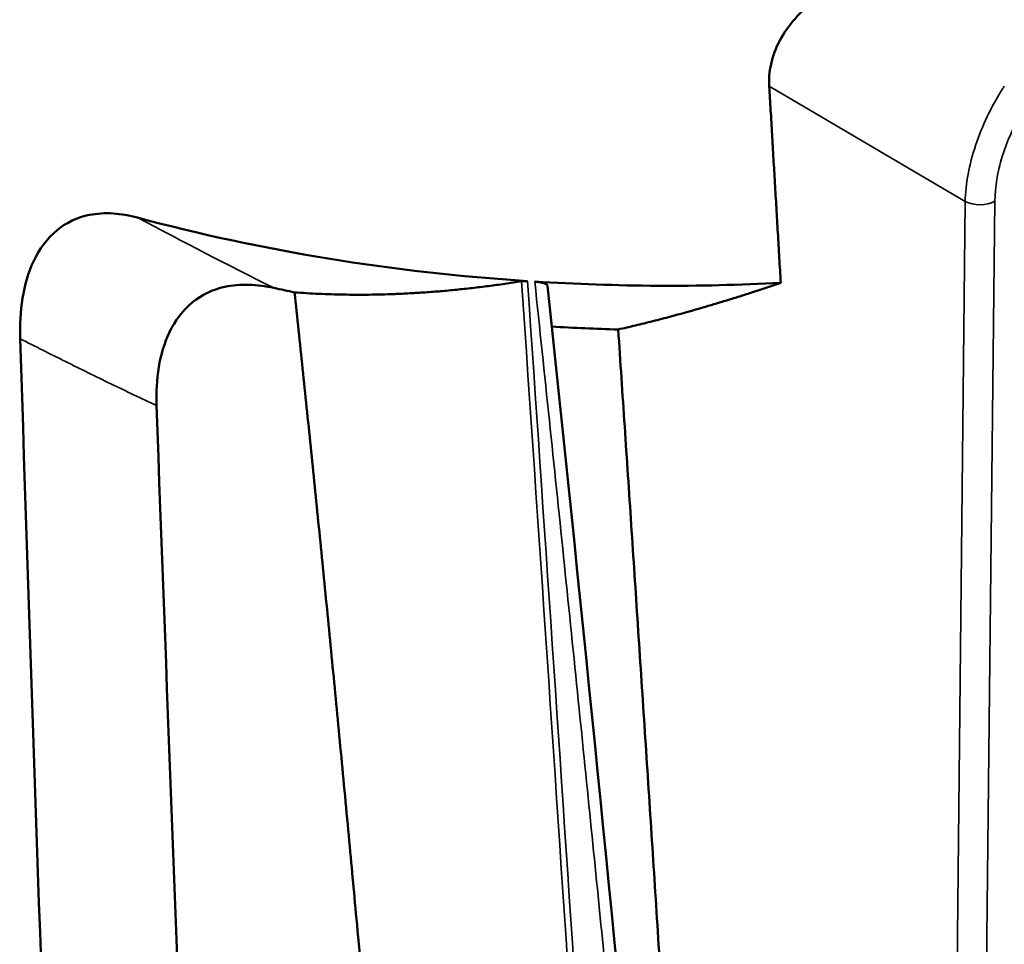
# Model space of a CAD drawing. Header units: millimetres. Extents: x 30 to 1646, y 30 to 1265.
# Tile 62 of 137: x 217 to 263, y 1007 to 1050. Entities that reach past the tile are written whole.
import ezdxf

# ---------------------------------------------------------------- set-up
doc = ezdxf.new("R2010")
doc.units = ezdxf.units.MM
doc.header["$LTSCALE"] = 6
doc.layers.add('Visible (ISO)', color=7, linetype='Continuous', lineweight=50)
doc.layers.add('Visible Narrow (ISO)', color=7, linetype='Continuous', lineweight=35)

msp = doc.modelspace()

# ---------------------------------------------------------------- linework, layer by layer
at = {"layer": 'Visible (ISO)'}
for p, q in [((254.5536, 1045.8088), (254.5557, 1045.81)), ((241.4107, 1037.6084), (241.4107, 1037.6084))]:
    msp.add_line(p, q, dxfattribs=at)
for centre, major_axis, ratio, start_param, end_param in [((265.9147, 1044.7718), (-2, -3.4641), 0.5773503, 5.4377715, 5.4379218), ((261.3185, 1042.9347), (0.625, 1.0825), 0.5773503, 2.427167, 2.4296174), ((247.6466, 1071.6625), (-58.6709, 0), 0.5773503, 1.1336783, 1.4578442), ((265.8577, 1040.5181), (-2.45, -4.2435), 0.5775261, 4.9675626, 4.9676222), ((247.6466, 1071.6625), (-58.6709, 0), 0.5773503, 1.4636657, 1.6599609), ((247.6466, 1065.5388), (51.6557, 0), 0.5773503, 4.3468727, 4.3666809), ((247.6466, 1065.5388), (-51.6557, 0), 0.5773503, 1.4396148, 1.4396933), ((247.6469, 1065.5405), (-51.6587, 0), 0.5773503, 1.4532899, 1.4532911), ((247.6466, 1065.5388), (-51.6557, 0), 0.5773503, 1.4645626, 1.5248166), ((294.5551, 549.6627), (62.2972, -935.3413), 0.0560373, 4.1627182, 4.272634), ((286.6887, 665.5501), (51.8502, -778.488), 0.0560373, 4.2182748, 4.3297301), ((265.8577, 1020.3823), (2.4507, 4.2448), 0.5771744, 2.7140113, 2.7140931), ((263.8457, 1012.6108), (2.1757, 3.7684), 0.5771727, 3.4816724, 3.4817092)]:
    msp.add_ellipse(centre, major_axis=major_axis, ratio=ratio, start_param=start_param, end_param=end_param, dxfattribs=at)
for points, knots in [([(252.3321, 1047.1154), (252.33, 1047.1819), (252.3278, 1047.2479), (252.3227, 1048.0479), (252.5486, 1048.8189), (253.4091, 1050.2118), (254.0392, 1050.8366), (255.5668, 1051.9699), (256.6181, 1052.5034), (258.7218, 1053.2364), (259.7634, 1053.4637), (260.7391, 1053.5725)], [-2.356232, -2.356232, -2.356232, -2.356232, -2.3330548, -2.3330548, -2.0748946, -2.0748946, -1.8167343, -1.8167343, -1.4870191, -1.4870191, -1.1907701, -1.1907701, -1.1907701, -1.1907701]), ([(222.81, 1040.9734), (222.4237, 1041.0765), (222.0414, 1041.1426), (221.2823, 1041.1897), (220.9135, 1041.1677), (219.9787, 1040.9815), (219.4732, 1040.7366), (218.5737, 1040.0015), (218.2113, 1039.4977), (217.6963, 1038.4015), (217.5291, 1037.8165), (217.3305, 1036.5995), (217.2964, 1035.9631), (217.3175, 1035.3143)], [-1.1785825, -1.1785825, -1.1785825, -1.1785825, -1.0502112, -1.0502112, -0.9182982, -0.9182982, -0.6975492, -0.6975492, -0.4520015, -0.4520015, -0.2245475, -0.2245475, -0.0000147, -0.0000147, -0.0000147, -0.0000147]), ([(229.1832, 1037.6855), (228.7882, 1037.7728), (228.3964, 1037.8257), (227.6196, 1037.849), (227.2423, 1037.8171), (226.3038, 1037.6103), (225.801, 1037.3645), (224.9132, 1036.6424), (224.5587, 1036.1588), (224.0568, 1035.1124), (223.8952, 1034.5582), (223.704, 1033.4058), (223.6726, 1032.8033), (223.6938, 1032.1913)], [-1.1279287, -1.1279287, -1.1279287, -1.1279287, -1.000506, -1.000506, -0.8700619, -0.8700619, -0.6582918, -0.6582918, -0.4263742, -0.4263742, -0.2124929, -0.2124929, -0.000167, -0.000167, -0.000167, -0.000167]), ([(240.7539, 1037.9967), (240.7746, 1038.0002), (240.7943, 1038.0026), (240.8381, 1038.0063), (240.8621, 1038.0075), (240.9109, 1038.0087), (240.935, 1038.0087), (240.9841, 1038.0075), (241.0087, 1038.0064), (241.0337, 1038.004)], [0.000520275, 0.000520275, 0.000520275, 0.000520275, 0.009005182, 0.009005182, 0.01777846, 0.01777846, 0.025631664, 0.025631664, 0.033178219, 0.033178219, 0.033178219, 0.033178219]), ([(241.9678, 1037.7913), (241.9675, 1037.7941), (241.9669, 1037.7968), (241.9562, 1037.8298), (241.9106, 1037.8566), (241.8218, 1037.8987), (241.7645, 1037.9168), (241.6572, 1037.9436), (241.6018, 1037.9549), (241.5111, 1037.9691), (241.482, 1037.9729), (241.4284, 1037.9788), (241.4008, 1037.9812), (241.3731, 1037.9817)], [-0.066088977, -0.066088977, -0.066088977, -0.066088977, -0.064749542, -0.064749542, -0.049858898, -0.049858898, -0.031471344, -0.031471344, -0.016816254, -0.016816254, -0.008780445, -0.008780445, -0.00046117, -0.00046117, -0.00046117, -0.00046117]), ([(241.9678, 1037.7913), (244.9856, 1009.2927), (247.6812, 980.9192), (250.8312, 946.1854), (251.4058, 939.7695), (251.974, 933.3565)], [0, 0, 0, 0, 10.0005525, 10.0005525, 12.2677246, 12.2677246, 12.2677246, 12.2677246])]:
    msp.add_open_spline(points, degree=3, knots=knots, dxfattribs=at)
for points, weights in [([(252.3321, 1047.1154), (252.5987, 1042.5649), (252.871, 1037.9234)], [1.00128809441, 1.00163927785, 1.00192229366]), ([(240.7539, 1037.9967), (235.1094, 1037.1083), (230.1424, 1037.4798)], [1.00945997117, 1.05224490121, 1.07887385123]), ([(245.2723, 1035.7469), (248.8302, 1036.5486), (252.871, 1037.9234)], [1.19488540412, 1.15689492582, 1.11068056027]), ([(238.369, 943.4943), (234.0228, 1001.329), (230.1424, 1037.4798)], [1.00120426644, 1.01092972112, 1.00205152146]), ([(240.7852, 1037.4685), (240.7879, 1037.469), (240.7906, 1037.4696)], [1.02887909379, 1.02885174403, 1.02882438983]), ([(245.2723, 1035.7469), (248.012, 994.9923), (251.1368, 943.1295)], [1.00198025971, 1.00582890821, 1.00069031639])]:
    msp.add_rational_spline(points, weights, degree=2, dxfattribs=at)
at = {"layer": 'Visible Narrow (ISO)'}
for p, q in [((252.3327, 1047.1156), (261.4938, 1041.7314)), ((261.0781, 1003.0141), (261.4934, 1041.7316)), ((262.4596, 1003.0172), (262.8778, 1041.7378))]:
    msp.add_line(p, q, dxfattribs=at)
for centre, major_axis, ratio, start_param, end_param in [((267.1134, 1044.1253), (2.9953, 5.188), 0.5773308, 0.7855006, 2.3442532), ((266.1174, 1044.701), (3.547, 6.0348), 0.5210705, 1.4766667, 1.4970818), ((262.1702, 1042.1466), (-0.9998, 0.0108), 0.5700516, 0.8352726, 2.3631326)]:
    msp.add_ellipse(centre, major_axis=major_axis, ratio=ratio, start_param=start_param, end_param=end_param, dxfattribs=at)
for points, knots in [([(263.2427, 1046.9886), (262.9766, 1046.5721), (262.7342, 1046.137), (262.5211, 1045.6931), (262.3081, 1045.2491), (262.1243, 1044.7962), (261.9741, 1044.3446), (261.8239, 1043.893), (261.7072, 1043.4427), (261.6265, 1043.004), (261.5457, 1042.5653), (261.501, 1042.1382), (261.4934, 1041.7316)], [0, 0, 0, 0, 0.25, 0.25, 0.25, 0.5, 0.5, 0.5, 0.75, 0.75, 0.75, 1, 1, 1, 1]), ([(247.9593, 932.5966), (247.1973, 944.7987), (246.4292, 956.8363), (245.6602, 968.7103), (244.8911, 980.5844), (244.1211, 992.2951), (243.3491, 1003.8435), (242.5771, 1015.3919), (241.8031, 1026.7783), (241.0337, 1038.004)], [0.00000035, 0.00000035, 0.00000035, 0.00000035, 0.33333333, 0.33333333, 0.33333333, 0.66666667, 0.66666667, 0.66666667, 1, 1, 1, 1]), ([(251.5399, 932.6616), (251.0357, 938.2692), (250.5716, 943.4475), (250.1617, 947.9733), (249.7517, 952.499), (249.396, 956.3719), (249.0367, 960.2576), (248.6775, 964.1433), (248.3147, 968.0422), (247.9853, 971.5564), (247.656, 975.0707), (247.3601, 978.2001), (247.0548, 981.4016), (246.7495, 984.603), (246.4349, 987.8766), (246.0996, 991.3337), (245.7643, 994.7908), (245.4084, 998.4315), (245.0594, 1001.9696), (244.7104, 1005.5077), (244.3684, 1008.9428), (243.98, 1012.7852), (243.5917, 1016.6276), (243.1571, 1020.8775), (242.7182, 1025.1225), (242.2792, 1029.3675), (241.836, 1033.6072), (241.3731, 1037.9817)], [0, 0, 0, 0, 0.1111111, 0.1111111, 0.1111111, 0.2222222, 0.2222222, 0.2222222, 0.3333333, 0.3333333, 0.3333333, 0.4444444, 0.4444444, 0.4444444, 0.5555556, 0.5555556, 0.5555556, 0.6666667, 0.6666667, 0.6666667, 0.7777778, 0.7777778, 0.7777778, 0.8888889, 0.8888889, 0.8888889, 1, 1, 1, 1]), ([(217.3176, 1035.3142), (218.0203, 1034.9565), (219.4282, 1034.2466), (221.5534, 1033.2069), (222.9789, 1032.5262), (223.6938, 1032.1913)], [0.00001361, 0.00001361, 0.00001361, 0.00001361, 0.33333333, 0.66666667, 0.99997846, 0.99997846, 0.99997846, 0.99997846])]:
    msp.add_open_spline(points, degree=3, knots=knots, dxfattribs=at)
for points in [[(229.1832, 1037.6855), (227.0618, 1038.7434), (224.9262, 1039.8454), (222.81, 1040.9734)], [(240.7539, 1037.9967), (241.5597, 1026.287), (243.1378, 1002.8769), (245.423, 967.8053), (246.8911, 944.4507), (247.6086, 932.779)]]:
    msp.add_open_spline(points, degree=3, dxfattribs=at)

doc.saveas('drawing.dxf')
